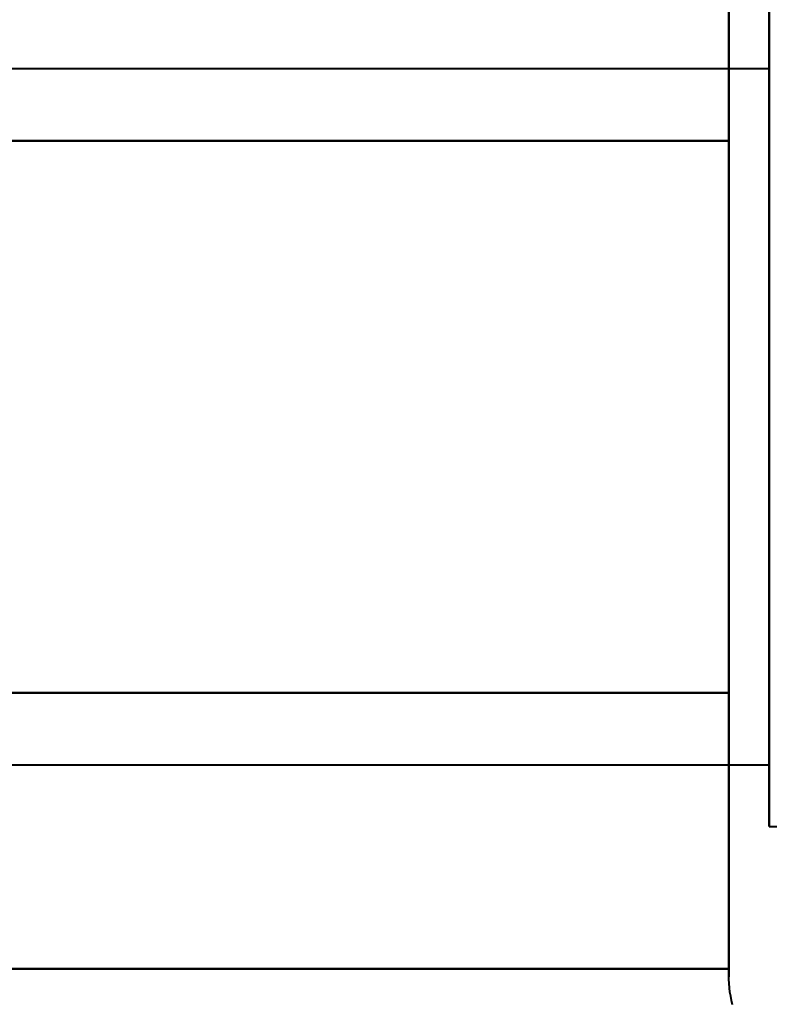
# Model space of a CAD drawing. Header units: millimetres. Extents: x -1392 to 1388, y -239 to 1267.
# Tile 9 of 91: x -449.99 to -444.5, y 179.07 to 186.28. Entities that reach past the tile are written whole.
import ezdxf

# ---------------------------------------------------------------- set-up
doc = ezdxf.new("R2010")
doc.units = ezdxf.units.MM
for name, color, linetype, lineweight in [('A-ANNO-DIMS', 211, 'Continuous', 30), ('A-ANNO-DIMS-20', 211, 'Continuous', 30), ('G-IMPT', 8, 'Continuous', 40)]:
    doc.layers.add(name, color=color, linetype=linetype, lineweight=lineweight)
doc.styles.add('Arial_1', font='arial.ttf', dxfattribs={"height": 60})
doc.dimstyles.new('Linéaire', dxfattribs={"dimscale": 304.8, "dimtxt": 61.215564, "dimasz": 0.131234, "dimexe": 0.131234, "dimexo": 0.131234, "dimgap": 0.131234, "dimtad": 1, "dimdec": 0, "dimzin": 0, "dimdsep": 46, "dimtxsty": 'Arial_1', "dimblk1": 'OBLIQUE', "dimblk2": 'OBLIQUE', "dimsah": 1, "dimcen": 0.09, "dimazin": 0, "dimtfac": 1, "dimtdec": 4, "dimtix": 1, "dimtmove": 0, "dimatfit": 3, "dimfxl": 1, "dimtvp": 1, "dimtfill": 1, "dimtolj": 1, "dimtzin": 0, "dimarcsym": 2})

# ---------------------------------------------------------------- blocks, each defined once
blk = doc.blocks.new('NEXA 2000 CALQUES_dwg-762145-Droite')
at = {"layer": 'G-IMPT'}
for p, q in [((-444.7957, 181.3223), (-444.7957, 187.4723)), ((-444.7957, 181.3223), (-444.7957, 187.4723)), ((-444.7957, 185.4223), (-444.7957, 187.4723)), ((-444.7957, 185.4223), (-444.7957, 187.4723)), ((-444.7957, 181.3223), (-444.7957, 186.923)), ((-444.7957, 181.3223), (-444.7957, 186.923)), ((-444.5, 181.8723), (-444.5, 186.3723)), ((-444.5, 186.3723), (-444.5, 180.7742)), ((-444.5, 181.8723), (-444.5, 186.3723)), ((-444.5, 181.8723), (-444.5, 186.3723)), ((-444.5, 186.3723), (-444.5, 184.8723)), ((-444.5, 186.3723), (-444.5, 184.8723)), ((-444.5, 185.9205), (-456.3889, 185.9205)), ((-444.5, 185.9205), (-456.3889, 185.9205)), ((-444.5, 185.9205), (-456.3889, 185.9205)), ((-444.5, 185.9205), (-456.3889, 185.9205)), ((-444.5, 185.9704), (-444.5, 181.8723)), ((-444.5, 185.9704), (-444.5, 180.3723)), ((-444.5, 185.9704), (-444.5, 180.3723)), ((-444.5, 182.0982), (-444.5, 185.9205)), ((-444.5, 185.9205), (-444.5, 182.0982)), ((-444.5, 182.0982), (-444.5, 185.9205)), ((-444.5, 182.0982), (-444.5, 185.9205)), ((-444.5, 185.9205), (-444.5, 182.0982)), ((-444.5, 185.9205), (-444.5, 182.0982)), ((-444.7957, 179.8216), (-444.7957, 185.4223)), ((-444.7957, 179.8216), (-444.7957, 185.4223)), ((-444.7957, 179.2723), (-444.7957, 185.4223)), ((-444.7957, 179.2723), (-444.7957, 185.4223)), ((-444.5, 180.3723), (-444.5, 184.8723)), ((-444.5, 180.3723), (-444.5, 184.8723)), ((-444.5, 180.3723), (-444.5, 184.8723)), ((-444.5, 184.8723), (-444.5, 180.7742)), ((-444.5, 184.8723), (-444.5, 180.7742)), ((-444.5, 180.8241), (-444.5, 184.6464)), ((-444.5, 184.6464), (-444.5, 180.8241)), ((-444.5, 180.8241), (-444.5, 184.6464)), ((-444.5, 180.8241), (-444.5, 184.6464)), ((-444.5, 184.6464), (-444.5, 180.8241)), ((-444.5, 184.6464), (-444.5, 180.8241)), ((-444.5, 181.8723), (-444.5, 180.3723)), ((-444.7957, 179.2723), (-444.7957, 181.3223)), ((-444.7957, 179.2723), (-444.7957, 181.3223)), ((-456.3889, 180.8241), (-444.5, 180.8241)), ((-456.3889, 180.8241), (-444.5, 180.8241)), ((-456.3889, 180.8241), (-444.5, 180.8241)), ((-456.3889, 180.8241), (-444.5, 180.8241)), ((-444.5, 180.3723), (-443.2149, 180.3723)), ((-444.5, 180.3723), (-443.2149, 180.3723)), ((-444.5, 180.3723), (-443.2149, 180.3723)), ((-444.5, 180.3723), (-443.2149, 180.3723))]:
    blk.add_line(p, q, dxfattribs=at)
at = {"layer": 'G-IMPT', "flags": 128}
for points in [[(-444.7957, 186.3441), (-444.7957, 186.2288), (-444.7957, 186.1089), (-444.7957, 185.9846), (-444.7957, 185.8562), (-444.7957, 185.7237), (-444.7957, 185.5875), (-444.7957, 185.4478), (-444.7957, 185.4223)], [(-444.7957, 186.3441), (-444.7957, 186.2288), (-444.7957, 186.1089), (-444.7957, 185.9846), (-444.7957, 185.8562), (-444.7957, 185.7237), (-444.7957, 185.5875), (-444.7957, 185.4478), (-444.7957, 185.4223)], [(-444.7957, 186.3441), (-444.7957, 186.2288), (-444.7957, 186.1089), (-444.7957, 185.9846), (-444.7957, 185.8562), (-444.7957, 185.7237), (-444.7957, 185.5875), (-444.7957, 185.4478), (-444.7957, 185.4223)], [(-444.7957, 186.3441), (-444.7957, 186.2288), (-444.7957, 186.1089), (-444.7957, 185.9846), (-444.7957, 185.8562), (-444.7957, 185.7237), (-444.7957, 185.5875), (-444.7957, 185.4478), (-444.7957, 185.4223)], [(-444.7957, 181.3223), (-444.7957, 181.4659), (-444.7957, 181.6126), (-444.7957, 181.7621), (-444.7957, 181.9142), (-444.7957, 182.0686), (-444.7957, 182.2251), (-444.7957, 182.3834), (-444.7957, 182.5433), (-444.7957, 182.7045), (-444.7957, 182.8668), (-444.7957, 183.0299), (-444.7957, 183.1936), (-444.7957, 183.3575), (-444.7957, 183.5215), (-444.7957, 183.6852), (-444.7957, 183.8485), (-444.7957, 184.0109), (-444.7957, 184.1724), (-444.7957, 184.3325), (-444.7957, 184.4912), (-444.7957, 184.648), (-444.7957, 184.8028), (-444.7957, 184.9553), (-444.7957, 185.1053), (-444.7957, 185.2525), (-444.7957, 185.3967), (-444.7957, 185.5377), (-444.7957, 185.6751), (-444.7957, 185.809), (-444.7957, 185.9389), (-444.7957, 186.0647), (-444.7957, 186.1862), (-444.7957, 186.3032)], [(-444.7957, 181.3223), (-444.7957, 181.4659), (-444.7957, 181.6126), (-444.7957, 181.7621), (-444.7957, 181.9142), (-444.7957, 182.0686), (-444.7957, 182.2251), (-444.7957, 182.3834), (-444.7957, 182.5433), (-444.7957, 182.7045), (-444.7957, 182.8668), (-444.7957, 183.0299), (-444.7957, 183.1936), (-444.7957, 183.3575), (-444.7957, 183.5215), (-444.7957, 183.6852), (-444.7957, 183.8485), (-444.7957, 184.0109), (-444.7957, 184.1724), (-444.7957, 184.3325), (-444.7957, 184.4912), (-444.7957, 184.648), (-444.7957, 184.8028), (-444.7957, 184.9553), (-444.7957, 185.1053), (-444.7957, 185.2525), (-444.7957, 185.3967), (-444.7957, 185.5377), (-444.7957, 185.6751), (-444.7957, 185.809), (-444.7957, 185.9389), (-444.7957, 186.0647), (-444.7957, 186.1862), (-444.7957, 186.3032)], [(-444.7957, 181.3223), (-444.7957, 181.4659), (-444.7957, 181.6126), (-444.7957, 181.7621), (-444.7957, 181.9142), (-444.7957, 182.0686), (-444.7957, 182.2251), (-444.7957, 182.3834), (-444.7957, 182.5433), (-444.7957, 182.7045), (-444.7957, 182.8668), (-444.7957, 183.0299), (-444.7957, 183.1936), (-444.7957, 183.3575), (-444.7957, 183.5215), (-444.7957, 183.6852), (-444.7957, 183.8485), (-444.7957, 184.0109), (-444.7957, 184.1724), (-444.7957, 184.3325), (-444.7957, 184.4912), (-444.7957, 184.648), (-444.7957, 184.8028), (-444.7957, 184.9553), (-444.7957, 185.1053), (-444.7957, 185.2525), (-444.7957, 185.3967), (-444.7957, 185.5377), (-444.7957, 185.6751), (-444.7957, 185.809), (-444.7957, 185.9389), (-444.7957, 186.0647), (-444.7957, 186.1862), (-444.7957, 186.3032)], [(-444.7957, 181.3223), (-444.7957, 181.4659), (-444.7957, 181.6126), (-444.7957, 181.7621), (-444.7957, 181.9142), (-444.7957, 182.0686), (-444.7957, 182.2251), (-444.7957, 182.3834), (-444.7957, 182.5433), (-444.7957, 182.7045), (-444.7957, 182.8668), (-444.7957, 183.0299), (-444.7957, 183.1936), (-444.7957, 183.3575), (-444.7957, 183.5215), (-444.7957, 183.6852), (-444.7957, 183.8485), (-444.7957, 184.0109), (-444.7957, 184.1724), (-444.7957, 184.3325), (-444.7957, 184.4912), (-444.7957, 184.648), (-444.7957, 184.8028), (-444.7957, 184.9553), (-444.7957, 185.1053), (-444.7957, 185.2525), (-444.7957, 185.3967), (-444.7957, 185.5377), (-444.7957, 185.6751), (-444.7957, 185.809), (-444.7957, 185.9389), (-444.7957, 186.0647), (-444.7957, 186.1862), (-444.7957, 186.3032)], [(-444.7957, 185.393), (-444.7957, 185.8982), (-444.7957, 186.4034), (-444.7957, 186.9086), (-444.7957, 187.4138)], [(-444.7957, 187.4138), (-444.7957, 186.9086), (-444.7957, 186.4034), (-444.7957, 185.8982), (-444.7957, 185.393)], [(-444.7957, 185.393), (-444.7957, 185.8982), (-444.7957, 186.4034), (-444.7957, 186.9086), (-444.7957, 187.4138)], [(-444.7957, 187.4138), (-444.7957, 186.9086), (-444.7957, 186.4034), (-444.7957, 185.8982), (-444.7957, 185.393)], [(-444.7957, 185.393), (-444.7957, 185.8982), (-444.7957, 186.4034), (-444.7957, 186.9086), (-444.7957, 187.4138)], [(-444.7957, 187.4138), (-444.7957, 186.9086), (-444.7957, 186.4034), (-444.7957, 185.8982), (-444.7957, 185.393)], [(-444.7957, 185.393), (-444.7957, 185.8982), (-444.7957, 186.4034), (-444.7957, 186.9086), (-444.7957, 187.4138)], [(-444.7957, 187.4138), (-444.7957, 186.9086), (-444.7957, 186.4034), (-444.7957, 185.8982), (-444.7957, 185.393)], [(-444.7957, 185.4223), (-444.7957, 185.2787), (-444.7957, 185.132), (-444.7957, 184.9825), (-444.7957, 184.8304), (-444.7957, 184.676), (-444.7957, 184.5195), (-444.7957, 184.3612), (-444.7957, 184.2013), (-444.7957, 184.0401), (-444.7957, 183.8778), (-444.7957, 183.7147), (-444.7957, 183.551), (-444.7957, 183.3871), (-444.7957, 183.2231), (-444.7957, 183.0594), (-444.7957, 182.8961), (-444.7957, 182.7337), (-444.7957, 182.5722), (-444.7957, 182.4121), (-444.7957, 182.2534), (-444.7957, 182.0966), (-444.7957, 181.9418), (-444.7957, 181.7893), (-444.7957, 181.6393), (-444.7957, 181.4921), (-444.7957, 181.3479), (-444.7957, 181.207), (-444.7957, 181.0695), (-444.7957, 180.9357), (-444.7957, 180.8057), (-444.7957, 180.6799), (-444.7957, 180.5584), (-444.7957, 180.4414), (-444.7957, 180.3291), (-444.7957, 180.2217), (-444.7957, 180.1193), (-444.7957, 180.0221), (-444.7957, 179.9303), (-444.7957, 179.8439), (-444.7957, 179.7633), (-444.7957, 179.6883), (-444.7957, 179.6193), (-444.7957, 179.5563), (-444.7957, 179.4994), (-444.7957, 179.4487), (-444.7957, 179.4043), (-444.7957, 179.3662), (-444.7957, 179.3345), (-444.7957, 179.3093), (-444.7957, 179.2906), (-444.7957, 179.2784), (-444.7957, 179.2727)], [(-444.7957, 185.4223), (-444.7957, 185.2787), (-444.7957, 185.132), (-444.7957, 184.9825), (-444.7957, 184.8304), (-444.7957, 184.676), (-444.7957, 184.5195), (-444.7957, 184.3612), (-444.7957, 184.2013), (-444.7957, 184.0401), (-444.7957, 183.8778), (-444.7957, 183.7147), (-444.7957, 183.551), (-444.7957, 183.3871), (-444.7957, 183.2231), (-444.7957, 183.0594), (-444.7957, 182.8961), (-444.7957, 182.7337), (-444.7957, 182.5722), (-444.7957, 182.4121), (-444.7957, 182.2534), (-444.7957, 182.0966), (-444.7957, 181.9418), (-444.7957, 181.7893), (-444.7957, 181.6393), (-444.7957, 181.4921), (-444.7957, 181.3479), (-444.7957, 181.207), (-444.7957, 181.0695), (-444.7957, 180.9357), (-444.7957, 180.8057), (-444.7957, 180.6799), (-444.7957, 180.5584), (-444.7957, 180.4414), (-444.7957, 180.3291), (-444.7957, 180.2217), (-444.7957, 180.1193), (-444.7957, 180.0221), (-444.7957, 179.9303), (-444.7957, 179.8439), (-444.7957, 179.7633), (-444.7957, 179.6883), (-444.7957, 179.6193), (-444.7957, 179.5563), (-444.7957, 179.4994), (-444.7957, 179.4487), (-444.7957, 179.4043), (-444.7957, 179.3662), (-444.7957, 179.3345), (-444.7957, 179.3093), (-444.7957, 179.2906), (-444.7957, 179.2784), (-444.7957, 179.2727)], [(-444.7957, 185.4223), (-444.7957, 185.2787), (-444.7957, 185.132), (-444.7957, 184.9825), (-444.7957, 184.8304), (-444.7957, 184.676), (-444.7957, 184.5195), (-444.7957, 184.3612), (-444.7957, 184.2013), (-444.7957, 184.0401), (-444.7957, 183.8778), (-444.7957, 183.7147), (-444.7957, 183.551), (-444.7957, 183.3871), (-444.7957, 183.2231), (-444.7957, 183.0594), (-444.7957, 182.8961), (-444.7957, 182.7337), (-444.7957, 182.5722), (-444.7957, 182.4121), (-444.7957, 182.2534), (-444.7957, 182.0966), (-444.7957, 181.9418), (-444.7957, 181.7893), (-444.7957, 181.6393), (-444.7957, 181.4921), (-444.7957, 181.3479), (-444.7957, 181.207), (-444.7957, 181.0695), (-444.7957, 180.9357), (-444.7957, 180.8057), (-444.7957, 180.6799), (-444.7957, 180.5584), (-444.7957, 180.4414), (-444.7957, 180.3291), (-444.7957, 180.2217), (-444.7957, 180.1193), (-444.7957, 180.0221), (-444.7957, 179.9303), (-444.7957, 179.8439), (-444.7957, 179.7633), (-444.7957, 179.6883), (-444.7957, 179.6193), (-444.7957, 179.5563), (-444.7957, 179.4994), (-444.7957, 179.4487), (-444.7957, 179.4043), (-444.7957, 179.3662), (-444.7957, 179.3345), (-444.7957, 179.3093), (-444.7957, 179.2906), (-444.7957, 179.2784), (-444.7957, 179.2727)], [(-444.7957, 185.4223), (-444.7957, 185.2787), (-444.7957, 185.132), (-444.7957, 184.9825), (-444.7957, 184.8304), (-444.7957, 184.676), (-444.7957, 184.5195), (-444.7957, 184.3612), (-444.7957, 184.2013), (-444.7957, 184.0401), (-444.7957, 183.8778), (-444.7957, 183.7147), (-444.7957, 183.551), (-444.7957, 183.3871), (-444.7957, 183.2231), (-444.7957, 183.0594), (-444.7957, 182.8961), (-444.7957, 182.7337), (-444.7957, 182.5722), (-444.7957, 182.4121), (-444.7957, 182.2534), (-444.7957, 182.0966), (-444.7957, 181.9418), (-444.7957, 181.7893), (-444.7957, 181.6393), (-444.7957, 181.4921), (-444.7957, 181.3479), (-444.7957, 181.207), (-444.7957, 181.0695), (-444.7957, 180.9357), (-444.7957, 180.8057), (-444.7957, 180.6799), (-444.7957, 180.5584), (-444.7957, 180.4414), (-444.7957, 180.3291), (-444.7957, 180.2217), (-444.7957, 180.1193), (-444.7957, 180.0221), (-444.7957, 179.9303), (-444.7957, 179.8439), (-444.7957, 179.7633), (-444.7957, 179.6883), (-444.7957, 179.6193), (-444.7957, 179.5563), (-444.7957, 179.4994), (-444.7957, 179.4487), (-444.7957, 179.4043), (-444.7957, 179.3662), (-444.7957, 179.3345), (-444.7957, 179.3093), (-444.7957, 179.2906), (-444.7957, 179.2784), (-444.7957, 179.2727)], [(-454.7957, 185.393), (-452.2957, 185.393), (-449.7957, 185.393), (-447.2957, 185.393), (-444.7957, 185.393)], [(-444.7957, 185.393), (-447.2957, 185.393), (-449.7957, 185.393), (-452.2957, 185.393), (-454.7957, 185.393)], [(-454.7957, 185.393), (-452.2957, 185.393), (-449.7957, 185.393), (-447.2957, 185.393), (-444.7957, 185.393)], [(-444.7957, 185.393), (-447.2957, 185.393), (-449.7957, 185.393), (-452.2957, 185.393), (-454.7957, 185.393)], [(-454.7957, 185.393), (-452.2957, 185.393), (-449.7957, 185.393), (-447.2957, 185.393), (-444.7957, 185.393)], [(-444.7957, 185.393), (-447.2957, 185.393), (-449.7957, 185.393), (-452.2957, 185.393), (-454.7957, 185.393)], [(-454.7957, 185.393), (-452.2957, 185.393), (-449.7957, 185.393), (-447.2957, 185.393), (-444.7957, 185.393)], [(-444.7957, 185.393), (-447.2957, 185.393), (-449.7957, 185.393), (-452.2957, 185.393), (-454.7957, 185.393)], [(-444.7957, 185.393), (-447.2957, 185.393), (-449.7957, 185.393), (-452.2957, 185.393), (-454.7957, 185.393)], [(-454.7957, 185.393), (-452.2957, 185.393), (-449.7957, 185.393), (-447.2957, 185.393), (-444.7957, 185.393)], [(-444.7957, 185.393), (-447.2957, 185.393), (-449.7957, 185.393), (-452.2957, 185.393), (-454.7957, 185.393)], [(-454.7957, 185.393), (-452.2957, 185.393), (-449.7957, 185.393), (-447.2957, 185.393), (-444.7957, 185.393)], [(-444.7957, 185.393), (-447.2957, 185.393), (-449.7957, 185.393), (-452.2957, 185.393), (-454.7957, 185.393)], [(-454.7957, 185.393), (-452.2957, 185.393), (-449.7957, 185.393), (-447.2957, 185.393), (-444.7957, 185.393)], [(-444.7957, 185.393), (-447.2957, 185.393), (-449.7957, 185.393), (-452.2957, 185.393), (-454.7957, 185.393)], [(-454.7957, 185.393), (-452.2957, 185.393), (-449.7957, 185.393), (-447.2957, 185.393), (-444.7957, 185.393)], [(-444.7957, 185.393), (-444.7957, 184.3827), (-444.7957, 183.3723), (-444.7957, 182.3619), (-444.7957, 181.3516)], [(-444.7957, 181.3516), (-444.7957, 182.3619), (-444.7957, 183.3723), (-444.7957, 184.3827), (-444.7957, 185.393)], [(-444.7957, 185.393), (-444.7957, 184.3827), (-444.7957, 183.3723), (-444.7957, 182.3619), (-444.7957, 181.3516)], [(-444.7957, 181.3516), (-444.7957, 182.3619), (-444.7957, 183.3723), (-444.7957, 184.3827), (-444.7957, 185.393)], [(-444.7957, 181.3516), (-444.7957, 182.3619), (-444.7957, 183.3723), (-444.7957, 184.3827), (-444.7957, 185.393)], [(-444.7957, 185.393), (-444.7957, 184.3827), (-444.7957, 183.3723), (-444.7957, 182.3619), (-444.7957, 181.3516)], [(-444.7957, 181.3516), (-444.7957, 182.3619), (-444.7957, 183.3723), (-444.7957, 184.3827), (-444.7957, 185.393)], [(-444.7957, 185.393), (-444.7957, 184.3827), (-444.7957, 183.3723), (-444.7957, 182.3619), (-444.7957, 181.3516)], [(-444.7957, 181.3516), (-447.2957, 181.3516), (-449.7957, 181.3516), (-452.2957, 181.3516), (-454.7957, 181.3516)], [(-454.7957, 181.3516), (-452.2957, 181.3516), (-449.7957, 181.3516), (-447.2957, 181.3516), (-444.7957, 181.3516)], [(-444.7957, 181.3516), (-447.2957, 181.3516), (-449.7957, 181.3516), (-452.2957, 181.3516), (-454.7957, 181.3516)], [(-454.7957, 181.3516), (-452.2957, 181.3516), (-449.7957, 181.3516), (-447.2957, 181.3516), (-444.7957, 181.3516)], [(-444.7957, 181.3516), (-447.2957, 181.3516), (-449.7957, 181.3516), (-452.2957, 181.3516), (-454.7957, 181.3516)], [(-454.7957, 181.3516), (-452.2957, 181.3516), (-449.7957, 181.3516), (-447.2957, 181.3516), (-444.7957, 181.3516)], [(-444.7957, 181.3516), (-447.2957, 181.3516), (-449.7957, 181.3516), (-452.2957, 181.3516), (-454.7957, 181.3516)], [(-454.7957, 181.3516), (-452.2957, 181.3516), (-449.7957, 181.3516), (-447.2957, 181.3516), (-444.7957, 181.3516)], [(-454.7957, 181.3516), (-452.2957, 181.3516), (-449.7957, 181.3516), (-447.2957, 181.3516), (-444.7957, 181.3516)], [(-444.7957, 181.3516), (-447.2957, 181.3516), (-449.7957, 181.3516), (-452.2957, 181.3516), (-454.7957, 181.3516)], [(-454.7957, 181.3516), (-452.2957, 181.3516), (-449.7957, 181.3516), (-447.2957, 181.3516), (-444.7957, 181.3516)], [(-444.7957, 181.3516), (-447.2957, 181.3516), (-449.7957, 181.3516), (-452.2957, 181.3516), (-454.7957, 181.3516)], [(-454.7957, 181.3516), (-452.2957, 181.3516), (-449.7957, 181.3516), (-447.2957, 181.3516), (-444.7957, 181.3516)], [(-444.7957, 181.3516), (-447.2957, 181.3516), (-449.7957, 181.3516), (-452.2957, 181.3516), (-454.7957, 181.3516)], [(-454.7957, 181.3516), (-452.2957, 181.3516), (-449.7957, 181.3516), (-447.2957, 181.3516), (-444.7957, 181.3516)], [(-444.7957, 181.3516), (-447.2957, 181.3516), (-449.7957, 181.3516), (-452.2957, 181.3516), (-454.7957, 181.3516)], [(-444.7957, 181.3516), (-444.7957, 180.8464), (-444.7957, 180.3412), (-444.7957, 179.836), (-444.7957, 179.3309)], [(-444.7957, 179.3309), (-444.7957, 179.836), (-444.7957, 180.3412), (-444.7957, 180.8464), (-444.7957, 181.3516)], [(-444.7957, 181.3516), (-444.7957, 180.8464), (-444.7957, 180.3412), (-444.7957, 179.836), (-444.7957, 179.3309)], [(-444.7957, 179.3309), (-444.7957, 179.836), (-444.7957, 180.3412), (-444.7957, 180.8464), (-444.7957, 181.3516)], [(-444.7957, 181.3516), (-444.7957, 180.8464), (-444.7957, 180.3412), (-444.7957, 179.836), (-444.7957, 179.3309)], [(-444.7957, 179.3309), (-444.7957, 179.836), (-444.7957, 180.3412), (-444.7957, 180.8464), (-444.7957, 181.3516)], [(-444.7957, 181.3516), (-444.7957, 180.8464), (-444.7957, 180.3412), (-444.7957, 179.836), (-444.7957, 179.3309)], [(-444.7957, 179.3309), (-444.7957, 179.836), (-444.7957, 180.3412), (-444.7957, 180.8464), (-444.7957, 181.3516)], [(-444.7957, 179.2723), (-444.7957, 179.2756), (-444.7957, 179.2854), (-444.7957, 179.3018), (-444.7957, 179.3247), (-444.7957, 179.354), (-444.7957, 179.3898), (-444.7957, 179.432), (-444.7957, 179.4804), (-444.7957, 179.5351), (-444.7957, 179.596), (-444.7957, 179.6628), (-444.7957, 179.7356), (-444.7957, 179.8142), (-444.7957, 179.8986), (-444.7957, 179.9884), (-444.7957, 180.0837), (-444.7957, 180.1843), (-444.7957, 180.2899), (-444.7957, 180.4005), (-444.7957, 180.5158), (-444.7957, 180.6357), (-444.7957, 180.76), (-444.7957, 180.8884), (-444.7957, 181.0209), (-444.7957, 181.1571), (-444.7957, 181.2968), (-444.7957, 181.3223)], [(-444.7957, 179.2723), (-444.7957, 179.2756), (-444.7957, 179.2854), (-444.7957, 179.3018), (-444.7957, 179.3247), (-444.7957, 179.354), (-444.7957, 179.3898), (-444.7957, 179.432), (-444.7957, 179.4804), (-444.7957, 179.5351), (-444.7957, 179.596), (-444.7957, 179.6628), (-444.7957, 179.7356), (-444.7957, 179.8142), (-444.7957, 179.8986), (-444.7957, 179.9884), (-444.7957, 180.0837), (-444.7957, 180.1843), (-444.7957, 180.2899), (-444.7957, 180.4005), (-444.7957, 180.5158), (-444.7957, 180.6357), (-444.7957, 180.76), (-444.7957, 180.8884), (-444.7957, 181.0209), (-444.7957, 181.1571), (-444.7957, 181.2968), (-444.7957, 181.3223)], [(-444.7957, 179.2723), (-444.7957, 179.2756), (-444.7957, 179.2854), (-444.7957, 179.3018), (-444.7957, 179.3247), (-444.7957, 179.354), (-444.7957, 179.3898), (-444.7957, 179.432), (-444.7957, 179.4804), (-444.7957, 179.5351), (-444.7957, 179.596), (-444.7957, 179.6628), (-444.7957, 179.7356), (-444.7957, 179.8142), (-444.7957, 179.8986), (-444.7957, 179.9884), (-444.7957, 180.0837), (-444.7957, 180.1843), (-444.7957, 180.2899), (-444.7957, 180.4005), (-444.7957, 180.5158), (-444.7957, 180.6357), (-444.7957, 180.76), (-444.7957, 180.8884), (-444.7957, 181.0209), (-444.7957, 181.1571), (-444.7957, 181.2968), (-444.7957, 181.3223)], [(-444.7957, 179.2723), (-444.7957, 179.2756), (-444.7957, 179.2854), (-444.7957, 179.3018), (-444.7957, 179.3247), (-444.7957, 179.354), (-444.7957, 179.3898), (-444.7957, 179.432), (-444.7957, 179.4804), (-444.7957, 179.5351), (-444.7957, 179.596), (-444.7957, 179.6628), (-444.7957, 179.7356), (-444.7957, 179.8142), (-444.7957, 179.8986), (-444.7957, 179.9884), (-444.7957, 180.0837), (-444.7957, 180.1843), (-444.7957, 180.2899), (-444.7957, 180.4005), (-444.7957, 180.5158), (-444.7957, 180.6357), (-444.7957, 180.76), (-444.7957, 180.8884), (-444.7957, 181.0209), (-444.7957, 181.1571), (-444.7957, 181.2968), (-444.7957, 181.3223)], [(-444.7957, 179.3309), (-447.2957, 179.3309), (-449.7957, 179.3309), (-452.2957, 179.3309), (-454.7957, 179.3309)], [(-454.7957, 179.3309), (-452.2957, 179.3309), (-449.7957, 179.3309), (-447.2957, 179.3309), (-444.7957, 179.3309)], [(-444.7957, 179.3309), (-447.2957, 179.3309), (-449.7957, 179.3309), (-452.2957, 179.3309), (-454.7957, 179.3309)], [(-454.7957, 179.3309), (-452.2957, 179.3309), (-449.7957, 179.3309), (-447.2957, 179.3309), (-444.7957, 179.3309)], [(-444.7957, 179.3309), (-447.2957, 179.3309), (-449.7957, 179.3309), (-452.2957, 179.3309), (-454.7957, 179.3309)], [(-454.7957, 179.3309), (-452.2957, 179.3309), (-449.7957, 179.3309), (-447.2957, 179.3309), (-444.7957, 179.3309)], [(-444.7957, 179.3309), (-447.2957, 179.3309), (-449.7957, 179.3309), (-452.2957, 179.3309), (-454.7957, 179.3309)], [(-454.7957, 179.3309), (-452.2957, 179.3309), (-449.7957, 179.3309), (-447.2957, 179.3309), (-444.7957, 179.3309)], [(-444.7688, 179.0679), (-444.7764, 179.0986), (-444.7827, 179.1296), (-444.7878, 179.1608), (-444.7916, 179.1921), (-444.7942, 179.2237), (-444.7955, 179.2552), (-444.7957, 179.2723)], [(-444.7688, 179.0679), (-444.7764, 179.0986), (-444.7827, 179.1296), (-444.7878, 179.1608), (-444.7916, 179.1921), (-444.7942, 179.2237), (-444.7955, 179.2552), (-444.7957, 179.2723)], [(-444.7688, 179.0679), (-444.7764, 179.0986), (-444.7827, 179.1296), (-444.7878, 179.1608), (-444.7916, 179.1921), (-444.7942, 179.2237), (-444.7955, 179.2552), (-444.7957, 179.2723)], [(-444.7688, 179.0679), (-444.7764, 179.0986), (-444.7827, 179.1296), (-444.7878, 179.1608), (-444.7916, 179.1921), (-444.7942, 179.2237), (-444.7955, 179.2552), (-444.7957, 179.2723)]]:
    blk.add_lwpolyline(points, dxfattribs=at)
blk = doc.blocks.new('DIMBLOCK1-Droite')
at = {"layer": 'A-ANNO-DIMS-20'}
for p, q in [((-476, 134.9128), (-476, 174.9128)), ((0, 134.9128), (0, 174.9128)), ((-476, 134.9128), (0, 134.9128)), ((-476, 134.9128), (-476, 123.1971)), ((0, 134.9128), (0, 123.1971))]:
    blk.add_line(p, q, dxfattribs=at)
at = {"layer": 'A-ANNO-DIMS-20', "lineweight": 50}
for p, q in [((-476, 134.9128), (-456, 154.9128)), ((0, 134.9128), (20, 154.9128)), ((-476, 134.9128), (-496, 114.9128)), ((0, 134.9128), (-20, 114.9128))]:
    blk.add_line(p, q, dxfattribs=at)
at = {"layer": 'A-ANNO-DIMS-20', "color": 0, "insert": (-307.2207, 252.8066), "char_height": 60, "width": 166.129623, "attachment_point": 1, "line_spacing_factor": 0.941778, "style": 'Arial_1', "bg_fill": 3, "box_fill_scale": 1.25, "bg_fill_color": 9, "bg_fill_true_color": 13158600, "bg_fill_transparency": 0}
blk.add_mtext('476', dxfattribs=at)
blk = doc.blocks.new('_Oblique')
at = {"color": 0, "linetype": 'ByBlock', "lineweight": -2}
blk.add_line((-0.5, -0.5), (0.5, 0.5), dxfattribs=at)

msp = doc.modelspace()

# ---------------------------------------------------------------- block references
at = {"layer": 'G-IMPT'}
msp.add_blockref('NEXA 2000 CALQUES_dwg-762145-Droite', (0, 0), dxfattribs=at)

# ---------------------------------------------------------------- next in the draw order: dimensions: what is measured, and where the dimension line sits
at = {"layer": 'A-ANNO-DIMS'}
dim = msp.add_linear_dim(base=(0, 134.9128), p1=(-476, 163.1971), p2=(0, 163.1971), dimstyle='Linéaire', override={"dimpost": '<>', "dimfxl": 476}, dxfattribs=at)
dim.commit()
dim.dimension.update_dxf_attribs({"geometry": 'DIMBLOCK1-Droite', "text_midpoint": (-238, 205.5472)})

doc.saveas('drawing.dxf')
